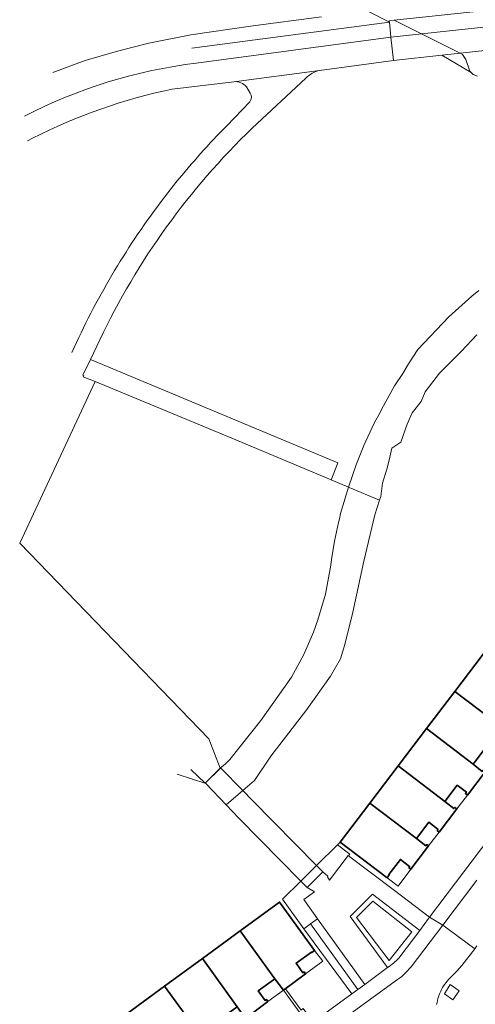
# Model space of a CAD drawing. Extents: x 147051 to 149075, y 463071 to 465537.
# Tile 151 of 229: x 147056 to 147114, y 464947 to 465073. Entities that reach past the tile are written whole.
import ezdxf

# ---------------------------------------------------------------- set-up
doc = ezdxf.new("R2010")
doc.units = 0
doc.header["$LTSCALE"] = 0.5
for name, color, linetype, lineweight in [('B-PV-GR-BEPLANTING_CULTUUR_BODEMBEDEKKER-GV', 252, 'CONTINUOUS', 18), ('B-PV-GR-BEPLANTING_CULTUUR_HEESTERS-GV', 252, 'CONTINUOUS', 18), ('B-PV-OG-BEBOUWING-GV', 6, 'CONTINUOUS', 35), ('B-PV-OG-BEBOUWING_LUIFEL-GV', 6, 'CONTINUOUS', 18), ('B-PV-OG-TERREIN_BEGROEID-GV', 252, 'CONTINUOUS', 18), ('B-PV-OG-TERREIN_ERF-GV', 252, 'CONTINUOUS', 18), ('B-PV-VH-GESLOTENVERHARDING-GV', 252, 'CONTINUOUS', 18), ('B-PV-VH-GESLOTENVERHARDING_ASFALT-GV', 252, 'CONTINUOUS', 18), ('B-PV-VH-ONVERHARD-GV', 252, 'CONTINUOUS', 18), ('B-PV-VH-OPENVERHARDING_BETONSTRAATSTEEN-GV', 252, 'CONTINUOUS', 18), ('B-PV-VH-OPENVERHARDING_TEGEL-GV', 252, 'CONTINUOUS', 18)]:
    doc.layers.add(name, color=color, linetype=linetype, lineweight=lineweight)

msp = doc.modelspace()

# ---------------------------------------------------------------- linework, layer by layer
at = {"layer": 'B-PV-GR-BEPLANTING_CULTUUR_BODEMBEDEKKER-GV', "flags": 128}
for points in [[(147101.056, 464961.144), (147098.217, 464958.28)], [(147107.147, 464956.521), (147101.056, 464961.144)], [(147099.015, 464958.148), (147101.108, 464960.275)], [(147101.108, 464960.275), (147106.122, 464956.33)], [(147098.217, 464958.28), (147102.995, 464951.747)], [(147106.122, 464956.33), (147103.192, 464952.638), (147099.015, 464958.148)], [(147104.437, 464952.97), (147107.147, 464956.521)]]:
    msp.add_lwpolyline(points, dxfattribs=at)
for points in [[(147099.187, 464948.963), (147100.059, 464949.598), (147094.005, 464958.009), (147093.107, 464957.338)], [(147111.375, 464947.632), (147112.179, 464948.783), (147111.024, 464949.585), (147110.299, 464948.374)]]:
    msp.add_lwpolyline(points, close=True, dxfattribs=at)
at = {"layer": 'B-PV-GR-BEPLANTING_CULTUUR_BODEMBEDEKKER-GV'}
msp.add_lwpolyline([(147102.995, 464951.747, 0.0544422), (147104.437, 464952.97)], format="xyb", dxfattribs=at)
at = {"layer": 'B-PV-GR-BEPLANTING_CULTUUR_HEESTERS-GV', "flags": 128}
for points in [[(147101.108, 464960.275), (147099.015, 464958.148), (147103.192, 464952.638), (147106.122, 464956.33)], [(147099.187, 464948.963), (147093.107, 464957.338), (147092.267, 464956.708), (147098.403, 464948.393)]]:
    msp.add_lwpolyline(points, close=True, dxfattribs=at)
at = {"layer": 'B-PV-OG-BEBOUWING-GV', "flags": 128}
for points in [[(147117.602, 464982.597), (147119.194, 464984.688), (147120.387, 464983.779), (147120.272, 464983.628), (147120.522, 464983.438), (147122.797, 464986.426), (147122.547, 464986.617), (147122.429, 464986.461), (147121.235, 464987.37), (147115.254, 464991.91), (147111.621, 464987.135)], [(147115.554, 464979.906), (147116.748, 464978.998), (147116.633, 464978.847), (147116.884, 464978.656), (147119.165, 464981.655), (147118.915, 464981.845), (147118.796, 464981.689), (147117.602, 464982.597), (147111.621, 464987.135), (147107.987, 464982.361), (147113.958, 464977.809)], [(147111.911, 464975.119), (147113.099, 464974.203), (147112.984, 464974.052), (147113.235, 464973.859), (147115.515, 464976.819), (147115.247, 464977.025), (147115.132, 464976.874), (147113.958, 464977.809), (147107.987, 464982.361), (147104.353, 464977.586), (147110.324, 464973.034)], [(147104.353, 464977.586), (147100.719, 464972.812), (147106.698, 464968.269), (147108.293, 464970.365), (147109.481, 464969.45), (147109.366, 464969.298), (147109.613, 464969.108), (147111.894, 464972.068), (147111.629, 464972.272), (147111.514, 464972.121), (147110.324, 464973.034)], [(147102.933, 464963.248), (147103.218, 464963.622), (147103.162, 464963.664), (147104.635, 464965.597), (147105.844, 464964.676), (147105.735, 464964.532), (147105.992, 464964.339), (147108.262, 464967.326), (147108.01, 464967.517), (147107.893, 464967.362), (147106.698, 464968.269), (147100.719, 464972.812), (147096.922, 464967.823)], [(147084.095, 464956.449), (147088.555, 464950.321), (147089.631, 464948.842), (147092.479, 464950.938), (147092.291, 464951.196), (147092.145, 464951.09), (147091.261, 464952.302), (147093.224, 464953.734), (147093.266, 464953.678), (147093.643, 464953.956), (147089.144, 464960.131)], [(147088.555, 464950.321), (147084.095, 464956.449), (147079.247, 464952.913), (147083.705, 464946.728), (147084.774, 464945.245), (147087.638, 464947.4), (147087.449, 464947.658), (147087.304, 464947.552), (147086.42, 464948.764), (147088.383, 464950.196)], [(147083.705, 464946.728), (147079.247, 464952.913), (147074.4, 464949.378), (147078.868, 464943.212), (147079.942, 464941.73), (147082.782, 464943.801), (147082.593, 464944.06), (147082.448, 464943.954), (147081.564, 464945.166), (147083.527, 464946.598)], [(147078.868, 464943.212), (147074.4, 464949.378), (147069.552, 464945.842), (147074.018, 464939.678), (147075.091, 464938.196), (147077.948, 464940.288), (147077.76, 464940.547), (147077.614, 464940.44), (147076.73, 464941.652), (147078.693, 464943.084)]]:
    msp.add_lwpolyline(points, close=True, dxfattribs=at)
at = {"layer": 'B-PV-OG-BEBOUWING_LUIFEL-GV', "flags": 128}
for points in [[(147116.884, 464978.656), (147116.633, 464978.847), (147116.748, 464978.998), (147115.554, 464979.906), (147113.958, 464977.809), (147115.132, 464976.874), (147115.247, 464977.025), (147115.515, 464976.819)], [(147113.235, 464973.859), (147112.984, 464974.052), (147113.099, 464974.203), (147111.911, 464975.119), (147110.324, 464973.034), (147111.514, 464972.121), (147111.629, 464972.272), (147111.894, 464972.068)], [(147109.613, 464969.108), (147109.366, 464969.298), (147109.481, 464969.45), (147108.293, 464970.365), (147106.698, 464968.269), (147107.893, 464967.362), (147108.01, 464967.517), (147108.262, 464967.326)], [(147105.992, 464964.339), (147105.735, 464964.532), (147105.844, 464964.676), (147104.635, 464965.597), (147103.162, 464963.664), (147103.218, 464963.622), (147102.933, 464963.248), (147104.346, 464962.173)], [(147091.261, 464952.302), (147092.145, 464951.09), (147092.291, 464951.196), (147092.479, 464950.938), (147094.673, 464952.557), (147093.643, 464953.956), (147093.266, 464953.678), (147093.224, 464953.734)], [(147088.383, 464950.196), (147086.42, 464948.764), (147087.304, 464947.552), (147087.449, 464947.658), (147087.638, 464947.4), (147089.631, 464948.842), (147088.555, 464950.321)], [(147089.631, 464948.842), (147092.882, 464944.375), (147093.438, 464944.761), (147092.168, 464946.506), (147091.903, 464946.313), (147089.912, 464949.049)]]:
    msp.add_lwpolyline(points, close=True, dxfattribs=at)
at = {"layer": 'B-PV-OG-TERREIN_BEGROEID-GV', "flags": 128}
for points in [[(147094.507, 465073.528), (147085.424, 465072.33)], [(147103.235, 465072.844), (147100.644, 465074.177)], [(147085.424, 465072.33), (147077.788, 465071.233)], [(147077.894, 465069.537), (147103.235, 465072.844)], [(147077.788, 465071.233), (147072.399, 465070.185)], [(147072.399, 465070.185), (147068.356, 465069.137)], [(147068.356, 465069.137), (147064.214, 465067.939)], [(147114.548, 465065.936), (147113.974, 465066.146), (147113.703, 465066.429), (147109.935, 465068.629), (147103.736, 465067.958), (147094.285, 465066.688)], [(147064.214, 465067.939), (147060.072, 465066.392)], [(147092.519, 465065.675), (147085.649, 465059.296)], [(147083.268, 465065.233), (147075.36, 465064.282)], [(147085.383, 465063.769), (147084.915, 465064.564)], [(147082.364, 465059.596), (147085.353, 465062.636)], [(147057.483, 465057.991), (147056.809, 465057.65)], [(147066.098, 465032.182), (147064.889, 465029.642), (147096.633, 465016.428), (147095.808, 465014.319), (147095.766, 465014.212), (147097.969, 465013.29), (147099.026, 465016.3), (147099.951, 465018.645), (147101.294, 465021.5), (147102.077, 465022.935), (147102.255, 465023.311), (147103.88, 465026.279), (147104.965, 465027.872), (147105.687, 465029.109), (147106.891, 465030.917), (147110.864, 465035.132), (147113.818, 465037.74), (147114.714, 465038.469)], [(147114.714, 465038.469), (147113.818, 465037.74), (147110.864, 465035.132), (147106.891, 465030.917), (147105.687, 465029.109), (147104.965, 465027.872), (147103.88, 465026.279), (147102.255, 465023.311), (147102.077, 465022.935), (147101.294, 465021.5), (147099.951, 465018.645), (147099.026, 465016.3), (147097.969, 465013.29), (147098.052, 465013.255), (147101.962, 465011.619), (147102.114, 465012.107), (147102.361, 465013.806), (147102.881, 465015.581), (147103.182, 465016.772), (147103.542, 465018.31), (147104.688, 465019.062), (147105.525, 465021.384), (147106.171, 465022.813), (147107.3, 465024.283), (147107.799, 465025.488), (147109.638, 465027.905), (147112.417, 465030.675), (147114.445, 465032.796)], [(147076.011, 464976.538), (147079.671, 464975.318)], [(147079.615, 464975.38), (147077.771, 464977.147)], [(147079.671, 464975.318), (147079.615, 464975.38)]]:
    msp.add_lwpolyline(points, dxfattribs=at)
for points in [[(147109.935, 465068.629), (147113.703, 465066.429), (147113.563, 465066.576), (147113.031, 465068.083), (147112.621, 465068.739), (147112.322, 465068.887)], [(147083.007, 465019.552), (147065.488, 465026.812), (147055.817, 465006.102), (147080.079, 464981.042), (147081.542, 464977.282), (147081.579, 464977.318), (147082.154, 464977.81), (147082.761, 464978.387), (147086.732, 464983.385), (147089.863, 464987.79), (147090.672, 464988.965), (147092.269, 464991.874), (147093.488, 464994.738), (147094.073, 464996.318), (147095.037, 464999.569), (147095.699, 465003.302), (147095.82, 465004.019), (147096.18, 465006.367), (147096.722, 465008.775), (147096.834, 465009.245), (147096.963, 465009.925), (147097.969, 465013.29), (147095.766, 465014.212)], [(147085.924, 464975.709), (147088.04, 464978.848), (147092.641, 464984.814), (147095.658, 464989.097), (147096.943, 464991.298), (147097.523, 464993.148), (147098.558, 464997.293), (147099.971, 465003.818), (147101.376, 465009.736), (147101.962, 465011.619), (147098.052, 465013.255), (147097.969, 465013.29), (147096.963, 465009.925), (147096.834, 465009.245), (147096.722, 465008.775), (147096.18, 465006.367), (147095.82, 465004.019), (147095.699, 465003.302), (147095.037, 464999.569), (147094.073, 464996.318), (147093.488, 464994.738), (147092.269, 464991.874), (147090.672, 464988.965), (147089.863, 464987.79), (147086.732, 464983.385), (147082.761, 464978.387), (147082.154, 464977.81), (147081.579, 464977.318), (147084.426, 464974.425)], [(147094.677, 464964.005), (147095.355, 464963.464), (147095.296, 464963.365), (147095.545, 464962.955), (147097.956, 464966.103), (147097.987, 464966.079), (147098.157, 464966.299), (147096.585, 464967.49), (147093.88, 464964.815)], [(147094.005, 464958.009), (147092.24, 464960.466), (147093.629, 464961.456), (147092.666, 464962.012), (147091.868, 464962.825), (147089.518, 464960.501), (147092.267, 464956.708), (147093.107, 464957.338)]]:
    msp.add_lwpolyline(points, close=True, dxfattribs=at)
at = {"layer": 'B-PV-OG-TERREIN_BEGROEID-GV'}
for points in [[(147094.285, 465066.688, 0.1429869), (147092.519, 465065.675)], [(147075.36, 465064.282, 0.0661866), (147057.483, 465057.991)], [(147084.915, 465064.564, 0.2556147), (147083.268, 465065.233)], [(147085.353, 465062.636, 0.2842124), (147085.383, 465063.769)], [(147085.649, 465059.296, 0.0904078), (147066.098, 465032.182)], [(147075.864, 465052.306, -0.0245049), (147082.364, 465059.596)], [(147062.511, 465030.551, -0.0559976), (147073.829, 465049.697)]]:
    msp.add_lwpolyline(points, format="xyb", dxfattribs=at)
at = {"layer": 'B-PV-OG-TERREIN_ERF-GV', "flags": 128}
for points in [[(147115.554, 464979.906), (147113.958, 464977.809), (147115.132, 464976.874)], [(147115.515, 464976.819), (147113.235, 464973.859), (147112.984, 464974.052), (147113.099, 464974.203), (147111.911, 464975.119), (147110.324, 464973.034), (147111.514, 464972.121), (147111.629, 464972.272), (147111.894, 464972.068), (147109.613, 464969.108), (147109.366, 464969.298), (147109.481, 464969.45), (147108.293, 464970.365), (147106.698, 464968.269), (147107.893, 464967.362), (147108.01, 464967.517), (147108.262, 464967.326), (147105.992, 464964.339), (147105.735, 464964.532), (147105.844, 464964.676), (147104.635, 464965.597), (147103.162, 464963.664), (147103.218, 464963.622), (147102.933, 464963.248), (147096.922, 464967.823), (147096.585, 464967.49), (147098.157, 464966.299), (147097.987, 464966.079), (147103.704, 464961.772), (147108.374, 464958.222), (147120.516, 464974.217)]]:
    msp.add_lwpolyline(points, dxfattribs=at)
at = {"layer": 'B-PV-VH-GESLOTENVERHARDING-GV', "flags": 128}
for points in [[(147135.954, 465074.46), (147135.735, 465076.37), (147135.717, 465076.529), (147135.388, 465076.493), (147103.837, 465073.099), (147103.216, 465073.032), (147103.235, 465072.844), (147103.413, 465070.919)], [(147103.413, 465070.919), (147103.736, 465067.958), (147109.934, 465068.629), (147112.322, 465068.887), (147135.939, 465071.445), (147136.295, 465071.484), (147135.954, 465074.46)], [(147092.666, 464962.012), (147094.677, 464964.005), (147093.88, 464964.815), (147085.64, 464973.19), (147084.426, 464974.425), (147081.579, 464977.318), (147081.542, 464977.282), (147081.525, 464977.265), (147079.615, 464975.38), (147079.671, 464975.318), (147082.285, 464972.59), (147083.934, 464970.91), (147091.868, 464962.825)]]:
    msp.add_lwpolyline(points, close=True, dxfattribs=at)
at = {"layer": 'B-PV-VH-GESLOTENVERHARDING_ASFALT-GV', "flags": 128}
for points in [[(147103.413, 465070.919), (147078.471, 465067.618)], [(147103.736, 465067.958), (147103.413, 465070.919)], [(147094.285, 465066.688), (147103.736, 465067.958)], [(147094.285, 465066.688), (147083.268, 465065.233)], [(147083.268, 465065.233), (147094.285, 465066.688)], [(147085.649, 465059.296), (147092.519, 465065.675)], [(147075.36, 465064.282), (147083.268, 465065.233)], [(147084.915, 465064.564), (147085.383, 465063.769)], [(147085.353, 465062.636), (147082.364, 465059.596)], [(147056.809, 465057.65), (147057.483, 465057.991)], [(147075.864, 465052.306), (147074.836, 465051.01), (147073.829, 465049.697)]]:
    msp.add_lwpolyline(points, dxfattribs=at)
at = {"layer": 'B-PV-VH-GESLOTENVERHARDING_ASFALT-GV'}
for points in [[(147078.471, 465067.618, 0.0885557), (147056.43, 465060.826)], [(147092.519, 465065.675, -0.1429869), (147094.285, 465066.688)], [(147057.483, 465057.991, -0.0661866), (147075.36, 465064.282)], [(147083.268, 465065.233, -0.2556147), (147084.915, 465064.564)], [(147085.383, 465063.769, -0.2842124), (147085.353, 465062.636)], [(147066.098, 465032.182, -0.0904078), (147085.649, 465059.296)], [(147082.364, 465059.596, 0.0245049), (147075.864, 465052.306)], [(147073.829, 465049.697, 0.0559976), (147062.511, 465030.551)]]:
    msp.add_lwpolyline(points, format="xyb", dxfattribs=at)
at = {"layer": 'B-PV-VH-ONVERHARD-GV', "flags": 128}
for points in [[(147103.736, 465067.958), (147109.935, 465068.629), (147112.322, 465068.887), (147107.363, 465071.349), (147103.837, 465073.099), (147103.216, 465073.032), (147103.235, 465072.844), (147103.413, 465070.919)], [(147082.285, 464972.59), (147084.426, 464974.425), (147081.579, 464977.318), (147081.542, 464977.282), (147079.615, 464975.38), (147079.671, 464975.318)], [(147094.677, 464964.005), (147093.88, 464964.815), (147091.868, 464962.825), (147092.666, 464962.012)]]:
    msp.add_lwpolyline(points, close=True, dxfattribs=at)
at = {"layer": 'B-PV-VH-OPENVERHARDING_BETONSTRAATSTEEN-GV', "flags": 128}
msp.add_lwpolyline([(147095.808, 465014.319), (147096.633, 465016.428), (147064.889, 465029.642), (147063.927, 465027.627), (147064.038, 465027.581), (147063.968, 465027.442), (147065.488, 465026.812), (147083.007, 465019.552), (147095.766, 465014.212)], close=True, dxfattribs=at)
for points in [[(147114.445, 464962.942), (147110.086, 464957.205)], [(147110.086, 464957.205), (147106.005, 464951.834)], [(147114.171, 464954.161), (147110.086, 464957.205)], [(147110.086, 464957.205), (147114.171, 464954.161)], [(147114.171, 464954.161), (147114.451, 464954.524)], [(147112.536, 464952.037), (147114.171, 464954.161)], [(147111.867, 464951.296), (147112.536, 464952.037)], [(147111.164, 464950.575), (147111.867, 464951.296)], [(147103.976, 464950.017), (147083.011, 464934.76)]]:
    msp.add_lwpolyline(points, dxfattribs=at)
at = {"layer": 'B-PV-VH-OPENVERHARDING_BETONSTRAATSTEEN-GV'}
for points in [[(147106.005, 464951.834, -0.0795508), (147103.976, 464950.017)], [(147109.932, 464948.956, -0.0824787), (147111.164, 464950.575)], [(147109.291, 464947.027, -0.0824517), (147109.932, 464948.956)]]:
    msp.add_lwpolyline(points, format="xyb", dxfattribs=at)
at = {"layer": 'B-PV-VH-OPENVERHARDING_TEGEL-GV', "flags": 128}
for points in [[(147103.235, 465072.844), (147077.894, 465069.537)], [(147103.413, 465070.919), (147103.235, 465072.844)], [(147078.471, 465067.618), (147103.413, 465070.919)], [(147120.516, 464974.217), (147108.374, 464958.222)], [(147110.086, 464957.205), (147114.445, 464962.942)], [(147106.005, 464951.834), (147110.086, 464957.205)], [(147108.253, 464958.043), (147107.147, 464956.521)], [(147108.374, 464958.222), (147108.253, 464958.043)], [(147108.374, 464958.222), (147110.086, 464957.205)], [(147110.086, 464957.205), (147108.374, 464958.222)], [(147107.147, 464956.521), (147104.437, 464952.97)], [(147114.451, 464954.524), (147114.171, 464954.161)], [(147114.171, 464954.161), (147112.536, 464952.037)], [(147112.536, 464952.037), (147111.867, 464951.296)], [(147102.995, 464951.747), (147100.059, 464949.598)], [(147111.867, 464951.296), (147111.164, 464950.575)], [(147083.011, 464934.76), (147103.976, 464950.017)], [(147100.059, 464949.598), (147099.187, 464948.963)], [(147098.403, 464948.393), (147081.853, 464936.349)], [(147099.187, 464948.963), (147098.403, 464948.393)]]:
    msp.add_lwpolyline(points, dxfattribs=at)
at = {"layer": 'B-PV-VH-OPENVERHARDING_TEGEL-GV'}
for points in [[(147056.43, 465060.826, -0.0885557), (147078.471, 465067.618)], [(147104.437, 464952.97, -0.0544422), (147102.995, 464951.747)], [(147103.976, 464950.017, 0.0795508), (147106.005, 464951.834)], [(147111.164, 464950.575, 0.0824787), (147109.932, 464948.956)], [(147109.932, 464948.956, 0.0824517), (147109.291, 464947.027)]]:
    msp.add_lwpolyline(points, format="xyb", dxfattribs=at)
at = {"layer": 'B-PV-VH-OPENVERHARDING_TEGEL-GV', "flags": 128}
for points in [[(147108.253, 464958.043), (147108.374, 464958.222), (147103.704, 464961.772), (147097.987, 464966.079), (147097.956, 464966.103), (147095.545, 464962.955), (147095.296, 464963.365), (147095.355, 464963.464), (147094.677, 464964.005), (147092.666, 464962.012), (147093.629, 464961.456), (147092.24, 464960.466), (147094.005, 464958.009), (147100.059, 464949.598), (147102.995, 464951.747), (147098.217, 464958.28), (147101.056, 464961.144), (147107.147, 464956.521)], [(147111.375, 464947.632), (147110.299, 464948.374), (147111.024, 464949.585), (147112.179, 464948.783)]]:
    msp.add_lwpolyline(points, close=True, dxfattribs=at)

doc.saveas('drawing.dxf')
